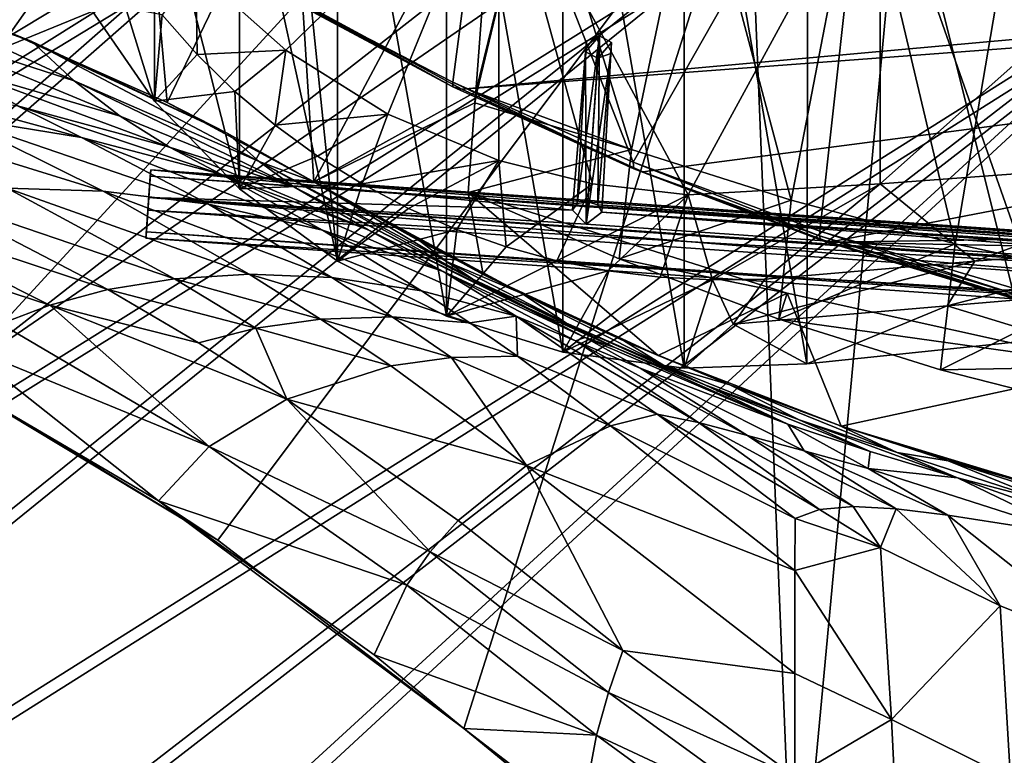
# Model space of a CAD drawing. Header units: metres. Extents: x -904 to 0, y -908 to 0.
# Tile 68 of 136: x -690 to -555, y -177 to -76. Entities that reach past the tile are written whole.
import ezdxf

# ---------------------------------------------------------------- set-up
doc = ezdxf.new("R2010")
doc.units = ezdxf.units.M

msp = doc.modelspace()

# ---------------------------------------------------------------- linework, layer by layer
at = {"layer": 'top'}
for points in [[(-582.246765, -24.173403, 1927.144531), (-548.635254, -21.523003, 1932.14856), (-548.815857, -119.390549, 1988.623535)], [(-599.289185, -25.944717, 1924.886841), (-582.246765, -24.173403, 1927.144531), (-582.486755, -122.939278, 1984.111816)], [(-582.486755, -122.939278, 1984.111816), (-582.246765, -24.173403, 1927.144531), (-548.815857, -119.390549, 1988.623535)], [(-615.870667, -27.952496, 1924.059814), (-599.289185, -25.944717, 1924.886841), (-599.292603, -123.532387, 1981.228638)], [(-599.292603, -123.532387, 1981.228638), (-599.289185, -25.944717, 1924.886841), (-582.486755, -122.939278, 1984.111816)], [(-631.825684, -30.156021, 1924.642944), (-615.870667, -27.952496, 1924.059814), (-615.893738, -121.315697, 1977.961182)], [(-615.893738, -121.315697, 1977.961182), (-615.870667, -27.952496, 1924.059814), (-599.292603, -123.532387, 1981.228638)], [(-646.723083, -32.457893, 1926.647583), (-631.825684, -30.156021, 1924.642944), (-631.843079, -116.379242, 1974.423828)], [(-631.843079, -116.379242, 1974.423828), (-631.825684, -30.156021, 1924.642944), (-615.893738, -121.315697, 1977.961182)], [(-653.473389, -43.613338, 1933.930176), (-646.723083, -32.457893, 1926.647583), (-646.729492, -108.869835, 1970.764648)], [(-646.729492, -108.869835, 1970.764648), (-646.723083, -32.457893, 1926.647583), (-631.843079, -116.379242, 1974.423828)], [(-573.211792, -37.15416, 1505.238892), (-520.168213, -33.508572, 1504.990356), (-554.391846, -112.519341, 1549.673828)], [(-570.15863, -58.565701, 661.240173), (-309.111755, -207.702347, 657.334961), (-309.819092, -35.76218, 661.837402)], [(-625.838684, -45.323685, 1506.101196), (-573.211792, -37.15416, 1505.238892), (-606.250549, -95.326286, 1536.737061)], [(-606.250549, -95.326286, 1536.737061), (-573.211792, -37.15416, 1505.238892), (-580.693237, -104.750137, 1543.907715)], [(-573.211792, -37.15416, 1505.238892), (-554.391846, -112.519341, 1549.673828), (-580.693237, -104.750137, 1543.907715)], [(-660.197449, -47.493408, 1937.437622), (-653.473389, -43.613338, 1933.930176), (-646.729492, -108.869835, 1970.764648)], [(-625.838684, -45.323685, 1506.101196), (-630.979187, -84.363945, 1528.255493), (-654.81665, -71.977325, 1518.557007)], [(-630.979187, -84.363945, 1528.255493), (-625.838684, -45.323685, 1506.101196), (-606.250549, -95.326286, 1536.737061)], [(-671.847412, -52.832878, 1944.112305), (-660.197449, -47.493408, 1937.437622), (-660.17804, -98.976768, 1967.157227)], [(-660.197449, -47.493408, 1937.437622), (-646.729492, -108.869835, 1970.764648), (-660.17804, -98.976768, 1967.157227)], [(-606.136536, -51.913334, 661.366394), (-699.573181, -124.930893, 659.502441), (-590.518311, -49.992722, 661.435425)], [(-699.573181, -124.930893, 659.502441), (-663.146606, -147.079544, 658.922424), (-590.518311, -49.992722, 661.435425)], [(-590.518311, -49.992722, 661.435425), (-663.146606, -147.079544, 658.922424), (-629.467651, -172.820374, 658.248413)], [(-629.467651, -172.820374, 658.248413), (-584.097839, -207.702347, 657.334961), (-590.518311, -49.992722, 661.435425)], [(-590.518311, -49.992722, 661.435425), (-584.097839, -207.702347, 657.334961), (-570.15863, -58.565701, 661.240173)], [(-606.136536, -51.913334, 661.366394), (-637.192749, -56.981213, 661.227844), (-699.573181, -124.930893, 659.502441)], [(-691.508057, -77.616821, 226.568298), (-694.304688, -51.566387, 221.456497), (-673.222168, -51.566269, 225.094833)], [(-670.081665, -87.140091, 232.05661), (-691.508057, -77.616821, 226.568298), (-673.222168, -51.566269, 225.094833)], [(-670.081665, -87.140091, 232.05661), (-673.222168, -51.566269, 225.094833), (-652.891602, -51.566227, 229.025223)], [(-650.000427, -97.990288, 237.975601), (-670.081665, -87.140091, 232.05661), (-652.891602, -51.566227, 229.025223)], [(-666.153809, -69.048439, 2018.337402), (-653.805725, -79.988022, 2018.618408), (-624.672058, -51.56601, 2028.267822)], [(-624.672058, -51.56601, 2028.267822), (-653.805725, -79.988022, 2018.618408), (-639.842285, -88.741081, 2019.398438)], [(-652.891602, -51.566227, 229.025223), (-625.241882, -51.566051, 235.196579), (-650.000427, -97.990288, 237.975601)], [(-625.241882, -51.566051, 235.196579), (-627.826843, -85.693954, 240.781998), (-650.000427, -97.990288, 237.975601)], [(-639.842285, -88.741081, 2019.398438), (-624.666809, -95.070076, 2020.597656), (-624.672058, -51.56601, 2028.267822)], [(-619.445923, -51.565506, 231.234299), (-627.696411, -85.774162, 240.76474), (-627.826843, -85.693954, 240.781998)], [(-627.826843, -85.693954, 240.781998), (-625.241882, -51.566051, 235.196579), (-619.445923, -51.565506, 231.234299)], [(-606.513977, -93.594833, 227.542374), (-627.696411, -85.774162, 240.76474), (-619.445923, -51.565506, 231.234299)], [(-572.431702, -51.56575, 2034.584595), (-624.672058, -51.56601, 2028.267822), (-598.748596, -99.805199, 2023.215332)], [(-624.672058, -51.56601, 2028.267822), (-611.855408, -98.296593, 2021.814209), (-598.748596, -99.805199, 2023.215332)], [(-624.666809, -95.070076, 2020.597656), (-611.855408, -98.296593, 2021.814209), (-624.672058, -51.56601, 2028.267822)], [(-597.693359, -51.565914, 217.78299), (-606.513977, -93.594833, 227.542374), (-619.445923, -51.565506, 231.234299)], [(-584.61438, -100.53476, 216.1931), (-606.513977, -93.594833, 227.542374), (-597.693359, -51.565914, 217.78299)], [(-572.431702, -51.56575, 2034.584595), (-598.748596, -99.805199, 2023.215332), (-572.460754, -98.283653, 2026.344116)], [(-575.18042, -51.565811, 206.322891), (-584.61438, -100.53476, 216.1931), (-597.693359, -51.565914, 217.78299)], [(-562.194641, -106.494125, 206.704391), (-584.61438, -100.53476, 216.1931), (-575.18042, -51.565811, 206.322891)], [(-552.826843, -51.565697, 197.137772), (-562.194641, -106.494125, 206.704391), (-575.18042, -51.565811, 206.322891)], [(-519.952271, -51.565491, 2038.379517), (-572.460754, -98.283653, 2026.344116), (-519.966614, -94.385925, 2030.828491)], [(-519.952271, -51.565491, 2038.379517), (-572.431702, -51.56575, 2034.584595), (-572.460754, -98.283653, 2026.344116)], [(-539.404663, -111.412796, 199.035706), (-562.194641, -106.494125, 206.704391), (-552.826843, -51.565697, 197.137772)], [(-681.336731, -56.008152, 1951.036011), (-671.847412, -52.832878, 1944.112305), (-671.826111, -86.944016, 1963.797729)], [(-671.847412, -52.832878, 1944.112305), (-660.17804, -98.976768, 1967.157227), (-671.826111, -86.944016, 1963.797729)], [(-681.336731, -56.008152, 1951.036011), (-671.826111, -86.944016, 1963.797729), (-681.336914, -73.076019, 1960.890259)], [(-637.192749, -56.981213, 661.227844), (-698.250366, -81.97522, 660.627258), (-699.573181, -124.930893, 659.502441)], [(-637.192749, -56.981213, 661.227844), (-667.944397, -63.67429, 661.088806), (-698.250366, -81.97522, 660.627258)], [(-570.15863, -58.565701, 661.240173), (-584.097839, -207.702347, 657.334961), (-309.111755, -207.702347, 657.334961)], [(-653.710815, -72.309532, 1606.576172), (-629.739319, -85.308647, 1606.241211), (-379.609039, -62.712627, 1606.793701)], [(-379.609039, -62.712627, 1606.793701), (-629.739319, -85.308647, 1606.241211), (-369.758789, -65.81794, 1606.712402)], [(-667.944397, -63.67429, 661.088806), (-698.311218, -71.975281, 660.949097), (-698.250366, -81.97522, 660.627258)], [(-629.739319, -85.308647, 1606.241211), (-604.935974, -96.644119, 1605.948364), (-369.758789, -65.81794, 1606.712402)], [(-369.758789, -65.81794, 1606.712402), (-604.935974, -96.644119, 1605.948364), (-579.41748, -106.263069, 1605.699219)], [(-579.41748, -106.263069, 1605.699219), (-311.90625, -102.299171, 1605.779053), (-369.758789, -65.81794, 1606.712402)], [(-706.781189, -76.455765, 409.234253), (-713.90332, -69.70594, 407.43335), (-682.79718, -84.184547, 383.199188)], [(-713.90332, -69.70594, 407.43335), (-688.608215, -78.789703, 381.493652), (-682.79718, -84.184547, 383.199188)], [(-688.608215, -78.789703, 381.493652), (-713.90332, -69.70594, 407.43335), (-713.837402, -69.726563, 221.732346)], [(-691.508057, -77.616821, 226.568298), (-688.608215, -78.789703, 381.493652), (-713.837402, -69.726563, 221.732346)], [(-666.153809, -69.048439, 2018.337402), (-670.760498, -75.160553, 1990.12854), (-665.9729, -80.574387, 1990.850586)], [(-653.805725, -79.988022, 2018.618408), (-666.153809, -69.048439, 2018.337402), (-665.9729, -80.574387, 1990.850586)], [(-630.979187, -84.363945, 1528.255493), (-630.947449, -85.001038, 1567.692261), (-654.81665, -71.977325, 1518.557007)], [(-630.947449, -85.001038, 1567.692261), (-654.772949, -72.232903, 1562.806396), (-654.81665, -71.977325, 1518.557007)], [(-653.710815, -72.309532, 1606.576172), (-654.772949, -72.232903, 1562.806396), (-630.947449, -85.001038, 1567.692261)], [(-629.739319, -85.308647, 1606.241211), (-653.710815, -72.309532, 1606.576172), (-630.947449, -85.001038, 1567.692261)], [(-671.826111, -86.944016, 1963.797729), (-670.760498, -75.160553, 1990.12854), (-681.336914, -73.076019, 1960.890259)], [(-665.9729, -80.574387, 1990.850586), (-670.760498, -75.160553, 1990.12854), (-671.826111, -86.944016, 1963.797729)], [(-682.79718, -84.184547, 383.199188), (-676.487732, -89.034195, 384.943604), (-706.781189, -76.455765, 409.234253)], [(-676.487732, -89.034195, 384.943604), (-698.969971, -82.44548, 411.105713), (-706.781189, -76.455765, 409.234253)], [(-670.081665, -87.140091, 232.05661), (-661.854492, -91.347397, 357.745209), (-691.508057, -77.616821, 226.568298)], [(-661.854492, -91.347397, 357.745209), (-688.608215, -78.789703, 381.493652), (-691.508057, -77.616821, 226.568298)], [(-682.79718, -84.184547, 383.199188), (-688.608215, -78.789703, 381.493652), (-657.457458, -95.206398, 359.191254)], [(-688.608215, -78.789703, 381.493652), (-661.854492, -91.347397, 357.745209), (-657.457458, -95.206398, 359.191254)], [(-660.810913, -85.618492, 1991.668945), (-665.9729, -80.574387, 1990.850586), (-671.826111, -86.944016, 1963.797729)], [(-653.805725, -79.988022, 2018.618408), (-665.9729, -80.574387, 1990.850586), (-660.810913, -85.618492, 1991.668945)], [(-655.303345, -90.26812, 1992.571411), (-653.805725, -79.988022, 2018.618408), (-660.810913, -85.618492, 1991.668945)], [(-639.842285, -88.741081, 2019.398438), (-653.805725, -79.988022, 2018.618408), (-655.303345, -90.26812, 1992.571411)], [(-669.759094, -93.275589, 386.704712), (-698.969971, -82.44548, 411.105713), (-676.487732, -89.034195, 384.943604)], [(-669.759094, -93.275589, 386.704712), (-690.585266, -87.585106, 413.019958), (-698.969971, -82.44548, 411.105713)], [(-699.474854, -89.081345, 442.74588), (-709.900879, -84.246231, 440.784576), (-681.800598, -91.951897, 414.950867)], [(-709.900879, -84.246231, 440.784576), (-690.585266, -87.585106, 413.019958), (-681.800598, -91.951897, 414.950867)], [(-657.457458, -95.206398, 359.191254), (-652.741638, -98.710968, 360.64389), (-682.79718, -84.184547, 383.199188)], [(-652.741638, -98.710968, 360.64389), (-676.487732, -89.034195, 384.943604), (-682.79718, -84.184547, 383.199188)], [(-606.250549, -95.326286, 1536.737061), (-606.190125, -96.241852, 1571.963257), (-630.979187, -84.363945, 1528.255493)], [(-606.190125, -96.241852, 1571.963257), (-630.947449, -85.001038, 1567.692261), (-630.979187, -84.363945, 1528.255493)], [(-671.826111, -86.944016, 1963.797729), (-660.17804, -98.976768, 1967.157227), (-660.810913, -85.618492, 1991.668945)], [(-660.17804, -98.976768, 1967.157227), (-655.303345, -90.26812, 1992.571411), (-660.810913, -85.618492, 1991.668945)], [(-650.000427, -97.990288, 237.975601), (-627.826843, -85.693954, 240.781998), (-627.940002, -87.188065, 241.026535)], [(-629.739319, -85.308647, 1606.241211), (-630.947449, -85.001038, 1567.692261), (-606.190125, -96.241852, 1571.963257)], [(-604.935974, -96.644119, 1605.948364), (-629.739319, -85.308647, 1606.241211), (-606.190125, -96.241852, 1571.963257)], [(-627.696411, -85.774162, 240.76474), (-627.940002, -87.188065, 241.026535), (-627.826843, -85.693954, 240.781998)], [(-606.513977, -93.594833, 227.542374), (-627.940002, -87.188065, 241.026535), (-627.696411, -85.774162, 240.76474)], [(-681.800598, -91.951897, 414.950867), (-690.585266, -87.585106, 413.019958), (-662.732483, -96.966431, 388.465149)], [(-690.585266, -87.585106, 413.019958), (-669.759094, -93.275589, 386.704712), (-662.732483, -96.966431, 388.465149)], [(-650.000427, -97.990288, 237.975601), (-650.000488, -97.990654, 348.25708), (-670.081665, -87.140091, 232.05661)], [(-650.000488, -97.990654, 348.25708), (-661.854492, -91.347397, 357.745209), (-670.081665, -87.140091, 232.05661)], [(-627.940002, -87.188065, 241.026535), (-628.85614, -99.448586, 243.024078), (-650.000427, -97.990288, 237.975601)], [(-628.85614, -99.448586, 243.024078), (-627.940002, -87.188065, 241.026535), (-606.513977, -93.594833, 227.542374)], [(-699.474854, -89.081345, 442.74588), (-678.850708, -99.274269, 446.655853), (-715.564514, -87.919098, 471.651886)], [(-678.850708, -99.274269, 446.655853), (-691.964844, -98.856468, 475.370453), (-715.564514, -87.919098, 471.651886)], [(-649.480347, -94.500999, 1993.545776), (-639.842285, -88.741081, 2019.398438), (-655.303345, -90.26812, 1992.571411)], [(-643.37262, -98.297325, 1994.579956), (-639.842285, -88.741081, 2019.398438), (-649.480347, -94.500999, 1993.545776)], [(-624.666809, -95.070076, 2020.597656), (-639.842285, -88.741081, 2019.398438), (-643.37262, -98.297325, 1994.579956)], [(-681.800598, -91.951897, 414.950867), (-664.415955, -101.083519, 418.807953), (-699.474854, -89.081345, 442.74588)], [(-664.415955, -101.083519, 418.807953), (-678.850708, -99.274269, 446.655853), (-699.474854, -89.081345, 442.74588)], [(-652.741638, -98.710968, 360.64389), (-669.759094, -93.275589, 386.704712), (-676.487732, -89.034195, 384.943604)], [(-649.480347, -94.500999, 1993.545776), (-655.303345, -90.26812, 1992.571411), (-660.17804, -98.976768, 1967.157227)], [(-657.457458, -95.206398, 359.191254), (-661.854492, -91.347397, 357.745209), (-650.000488, -97.990654, 348.25708)], [(-662.732483, -96.966431, 388.465149), (-648.818665, -104.630913, 391.989044), (-681.800598, -91.951897, 414.950867)], [(-648.818665, -104.630913, 391.989044), (-664.415955, -101.083519, 418.807953), (-681.800598, -91.951897, 414.950867)], [(-642.574463, -104.582138, 363.514862), (-669.759094, -93.275589, 386.704712), (-652.741638, -98.710968, 360.64389)], [(-669.759094, -93.275589, 386.704712), (-642.574463, -104.582138, 363.514862), (-662.732483, -96.966431, 388.465149)], [(-608.191833, -108.552475, 230.130722), (-628.85614, -99.448586, 243.024078), (-606.513977, -93.594833, 227.542374)], [(-608.191833, -108.552475, 230.130722), (-606.513977, -93.594833, 227.542374), (-584.61438, -100.53476, 216.1931)], [(-660.17804, -98.976768, 1967.157227), (-643.37262, -98.297325, 1994.579956), (-649.480347, -94.500999, 1993.545776)], [(-657.457458, -95.206398, 359.191254), (-650.000488, -97.990654, 348.25708), (-631.828857, -108.912361, 338.271667)], [(-631.828857, -108.912361, 338.271667), (-628.220825, -111.307091, 339.298523), (-657.457458, -95.206398, 359.191254)], [(-628.220825, -111.307091, 339.298523), (-652.741638, -98.710968, 360.64389), (-657.457458, -95.206398, 359.191254)], [(-643.37262, -98.297325, 1994.579956), (-637.007935, -101.641159, 1995.66272), (-624.666809, -95.070076, 2020.597656)], [(-637.007935, -101.641159, 1995.66272), (-630.423401, -104.515373, 1996.78186), (-624.666809, -95.070076, 2020.597656)], [(-624.666809, -95.070076, 2020.597656), (-630.423401, -104.515373, 1996.78186), (-623.655945, -106.904442, 1997.925659)], [(-611.855408, -98.296593, 2021.814209), (-624.666809, -95.070076, 2020.597656), (-623.655945, -106.904442, 1997.925659)], [(-580.693237, -104.750137, 1543.907715), (-580.734863, -105.414047, 1559.733521), (-606.250549, -95.326286, 1536.737061)], [(-580.734863, -105.414047, 1559.733521), (-606.190125, -96.241852, 1571.963257), (-606.250549, -95.326286, 1536.737061)], [(-519.966614, -94.385925, 2030.828491), (-572.460754, -98.283653, 2026.344116), (-559.487061, -108.866234, 2007.508911)], [(-530.609741, -106.548775, 2010.274536), (-519.966614, -94.385925, 2030.828491), (-559.487061, -108.866234, 2007.508911)], [(-642.574463, -104.582138, 363.514862), (-632.304504, -110.281067, 366.378967), (-662.732483, -96.966431, 388.465149)], [(-662.732483, -96.966431, 388.465149), (-632.304504, -110.281067, 366.378967), (-648.818665, -104.630913, 391.989044)], [(-580.734863, -105.414047, 1559.733521), (-580.607422, -105.857239, 1575.572754), (-606.190125, -96.241852, 1571.963257)], [(-580.607422, -105.857239, 1575.572754), (-580.309692, -106.088234, 1591.411133), (-606.190125, -96.241852, 1571.963257)], [(-606.190125, -96.241852, 1571.963257), (-580.309692, -106.088234, 1591.411133), (-604.935974, -96.644119, 1605.948364)], [(-580.309692, -106.088234, 1591.411133), (-579.41748, -106.263069, 1605.699219), (-604.935974, -96.644119, 1605.948364)], [(-660.17804, -98.976768, 1967.157227), (-646.729492, -108.869835, 1970.764648), (-643.37262, -98.297325, 1994.579956)], [(-650.000427, -97.990288, 237.975601), (-635.248657, -106.285835, 337.241669), (-650.000488, -97.990654, 348.25708)], [(-650.000488, -97.990654, 348.25708), (-635.248657, -106.285835, 337.241669), (-631.828857, -108.912361, 338.271667)], [(-626.786621, -110.682686, 245.53241), (-621.517151, -113.292892, 327.720367), (-650.000427, -97.990288, 237.975601)], [(-621.517151, -113.292892, 327.720367), (-635.248657, -106.285835, 337.241669), (-650.000427, -97.990288, 237.975601)], [(-628.85614, -99.448586, 243.024078), (-626.786621, -110.682686, 245.53241), (-650.000427, -97.990288, 237.975601)], [(-646.729492, -108.869835, 1970.764648), (-637.007935, -101.641159, 1995.66272), (-643.37262, -98.297325, 1994.579956)], [(-611.855408, -98.296593, 2021.814209), (-623.655945, -106.904442, 1997.925659), (-616.735474, -108.799606, 1999.084717)], [(-598.748596, -99.805199, 2023.215332), (-611.855408, -98.296593, 2021.814209), (-616.735474, -108.799606, 1999.084717)], [(-572.460754, -98.283653, 2026.344116), (-598.748596, -99.805199, 2023.215332), (-595.406555, -111.441788, 2002.560303)], [(-572.460754, -98.283653, 2026.344116), (-595.406555, -111.441788, 2002.560303), (-588.223694, -111.337624, 2003.683472)], [(-559.487061, -108.866234, 2007.508911), (-572.460754, -98.283653, 2026.344116), (-588.223694, -111.337624, 2003.683472)], [(-713.891357, -100.969963, 534.868774), (-703.663269, -99.514404, 504.812805), (-678.190979, -112.758087, 508.056793)], [(-703.663269, -99.514404, 504.812805), (-691.964844, -98.856468, 475.370453), (-669.075684, -111.282997, 479.030426)], [(-678.190979, -112.758087, 508.056793), (-703.663269, -99.514404, 504.812805), (-669.075684, -111.282997, 479.030426)], [(-669.075684, -111.282997, 479.030426), (-691.964844, -98.856468, 475.370453), (-658.824158, -110.656563, 450.523987)], [(-691.964844, -98.856468, 475.370453), (-678.850708, -99.274269, 446.655853), (-658.824158, -110.656563, 450.523987)], [(-658.824158, -110.656563, 450.523987), (-678.850708, -99.274269, 446.655853), (-647.512573, -111.12001, 422.643219)], [(-678.850708, -99.274269, 446.655853), (-664.415955, -101.083519, 418.807953), (-647.512573, -111.12001, 422.643219)], [(-620.571533, -115.36618, 341.313812), (-642.574463, -104.582138, 363.514862), (-652.741638, -98.710968, 360.64389)], [(-628.220825, -111.307091, 339.298523), (-620.571533, -115.36618, 341.313812), (-652.741638, -98.710968, 360.64389)], [(-628.85614, -99.448586, 243.024078), (-608.191833, -108.552475, 230.130722), (-585.16449, -113.234718, 254.221786)], [(-626.786621, -110.682686, 245.53241), (-628.85614, -99.448586, 243.024078), (-602.860229, -121.780579, 252.522476)], [(-628.85614, -99.448586, 243.024078), (-585.16449, -113.234718, 254.221786), (-602.860229, -121.780579, 252.522476)], [(-722.614502, -102.98246, 565.43512), (-713.891357, -100.969963, 534.868774), (-686.125, -114.869667, 537.516479)], [(-686.125, -114.869667, 537.516479), (-713.891357, -100.969963, 534.868774), (-678.190979, -112.758087, 508.056793)], [(-647.512573, -111.12001, 422.643219), (-664.415955, -101.083519, 418.807953), (-635.266174, -112.937775, 395.511108)], [(-664.415955, -101.083519, 418.807953), (-648.818665, -104.630913, 391.989044), (-635.266174, -112.937775, 395.511108)], [(-616.735474, -108.799606, 1999.084717), (-609.696655, -110.19175, 2000.249146), (-598.748596, -99.805199, 2023.215332)], [(-609.696655, -110.19175, 2000.249146), (-602.574768, -111.074043, 2001.4104), (-598.748596, -99.805199, 2023.215332)], [(-586.31427, -116.783852, 218.740707), (-608.191833, -108.552475, 230.130722), (-584.61438, -100.53476, 216.1931)], [(-598.748596, -99.805199, 2023.215332), (-602.574768, -111.074043, 2001.4104), (-595.406555, -111.441788, 2002.560303)], [(-586.31427, -116.783852, 218.740707), (-584.61438, -100.53476, 216.1931), (-562.194641, -106.494125, 206.704391)], [(-637.007935, -101.641159, 1995.66272), (-646.729492, -108.869835, 1970.764648), (-630.423401, -104.515373, 1996.78186)], [(-337.780426, -110.913132, 1605.550781), (-311.90625, -102.299171, 1605.779053), (-579.41748, -106.263069, 1605.699219)], [(-692.848328, -117.434547, 567.329651), (-722.614502, -102.98246, 565.43512), (-686.125, -114.869667, 537.516479)], [(-635.266174, -112.937775, 395.511108), (-648.818665, -104.630913, 391.989044), (-622.274048, -116.389595, 369.260284)], [(-648.818665, -104.630913, 391.989044), (-632.304504, -110.281067, 366.378967), (-622.274048, -116.389595, 369.260284)], [(-646.729492, -108.869835, 1970.764648), (-631.843079, -116.379242, 1974.423828), (-630.423401, -104.515373, 1996.78186)], [(-612.861938, -119.315041, 343.322388), (-642.574463, -104.582138, 363.514862), (-620.571533, -115.36618, 341.313812)], [(-612.861938, -119.315041, 343.322388), (-632.304504, -110.281067, 366.378967), (-642.574463, -104.582138, 363.514862)], [(-630.423401, -104.515373, 1996.78186), (-631.843079, -116.379242, 1974.423828), (-623.655945, -106.904442, 1997.925659)], [(-554.430054, -113.264557, 1564.06543), (-580.734863, -105.414047, 1559.733521), (-580.693237, -104.750137, 1543.907715)], [(-554.391846, -112.519341, 1549.673828), (-554.430054, -113.264557, 1564.06543), (-580.693237, -104.750137, 1543.907715)], [(-631.828857, -108.912361, 338.271667), (-635.248657, -106.285835, 337.241669), (-621.517151, -113.292892, 327.720367)], [(-564.17395, -123.742378, 209.307495), (-586.31427, -116.783852, 218.740707), (-562.194641, -106.494125, 206.704391)], [(-554.430054, -113.264557, 1564.06543), (-554.317078, -113.759109, 1578.473877), (-580.734863, -105.414047, 1559.733521)], [(-554.317078, -113.759109, 1578.473877), (-580.607422, -105.857239, 1575.572754), (-580.734863, -105.414047, 1559.733521)], [(-554.317078, -113.759109, 1578.473877), (-554.051697, -114.009331, 1592.883423), (-580.607422, -105.857239, 1575.572754)], [(-554.051697, -114.009331, 1592.883423), (-580.309692, -106.088234, 1591.411133), (-580.607422, -105.857239, 1575.572754)], [(-554.051697, -114.009331, 1592.883423), (-579.41748, -106.263069, 1605.699219), (-580.309692, -106.088234, 1591.411133)], [(-553.300842, -114.12072, 1605.495239), (-337.780426, -110.913132, 1605.550781), (-579.41748, -106.263069, 1605.699219)], [(-553.300842, -114.12072, 1605.495239), (-579.41748, -106.263069, 1605.699219), (-554.051697, -114.009331, 1592.883423)], [(-564.17395, -123.742378, 209.307495), (-562.194641, -106.494125, 206.704391), (-539.404663, -111.412796, 199.035706)], [(-623.655945, -106.904442, 1997.925659), (-631.843079, -116.379242, 1974.423828), (-616.735474, -108.799606, 1999.084717)], [(-530.609741, -106.548775, 2010.274536), (-563.256653, -114.994781, 1996.957886), (-533.799988, -112.458336, 2000.046265)], [(-559.487061, -108.866234, 2007.508911), (-563.256653, -114.994781, 1996.957886), (-530.609741, -106.548775, 2010.274536)], [(-631.843079, -116.379242, 1974.423828), (-609.696655, -110.19175, 2000.249146), (-616.735474, -108.799606, 1999.084717)], [(-621.517151, -113.292892, 327.720367), (-615.38092, -117.374229, 329.360474), (-631.828857, -108.912361, 338.271667)], [(-615.38092, -117.374229, 329.360474), (-628.220825, -111.307091, 339.298523), (-631.828857, -108.912361, 338.271667)], [(-608.191833, -108.552475, 230.130722), (-586.31427, -116.783852, 218.740707), (-585.16449, -113.234718, 254.221786)], [(-588.223694, -111.337624, 2003.683472), (-592.554504, -117.468033, 1992.686523), (-559.487061, -108.866234, 2007.508911)], [(-592.554504, -117.468033, 1992.686523), (-563.256653, -114.994781, 1996.957886), (-559.487061, -108.866234, 2007.508911)], [(-622.274048, -116.389595, 369.260284), (-632.304504, -110.281067, 366.378967), (-614.156555, -119.756935, 357.028595)], [(-632.304504, -110.281067, 366.378967), (-612.861938, -119.315041, 343.322388), (-614.156555, -119.756935, 357.028595)], [(-631.843079, -116.379242, 1974.423828), (-615.893738, -121.315697, 1977.961182), (-609.696655, -110.19175, 2000.249146)], [(-615.893738, -121.315697, 1977.961182), (-602.574768, -111.074043, 2001.4104), (-609.696655, -110.19175, 2000.249146)], [(-669.075684, -111.282997, 479.030426), (-657.92981, -118.039436, 480.833405), (-678.190979, -112.758087, 508.056793)], [(-658.824158, -110.656563, 450.523987), (-649.05835, -116.782669, 452.437958), (-669.075684, -111.282997, 479.030426)], [(-649.05835, -116.782669, 452.437958), (-657.92981, -118.039436, 480.833405), (-669.075684, -111.282997, 479.030426)], [(-647.512573, -111.12001, 422.643219), (-639.257019, -116.47039, 424.549255), (-658.824158, -110.656563, 450.523987)], [(-639.257019, -116.47039, 424.549255), (-649.05835, -116.782669, 452.437958), (-658.824158, -110.656563, 450.523987)], [(-635.266174, -112.937775, 395.511108), (-628.634644, -117.328247, 397.269226), (-647.512573, -111.12001, 422.643219)], [(-628.634644, -117.328247, 397.269226), (-639.257019, -116.47039, 424.549255), (-647.512573, -111.12001, 422.643219)], [(-620.571533, -115.36618, 341.313812), (-628.220825, -111.307091, 339.298523), (-608.78363, -120.693016, 330.97641)], [(-628.220825, -111.307091, 339.298523), (-615.38092, -117.374229, 329.360474), (-608.78363, -120.693016, 330.97641)], [(-602.860229, -121.780579, 252.522476), (-607.443481, -119.801796, 318.643555), (-626.786621, -110.682686, 245.53241)], [(-607.443481, -119.801796, 318.643555), (-621.517151, -113.292892, 327.720367), (-626.786621, -110.682686, 245.53241)], [(-602.574768, -111.074043, 2001.4104), (-615.893738, -121.315697, 1977.961182), (-595.406555, -111.441788, 2002.560303)], [(-595.406555, -111.441788, 2002.560303), (-615.893738, -121.315697, 1977.961182), (-599.292603, -123.532387, 1981.228638)], [(-595.406555, -111.441788, 2002.560303), (-599.292603, -123.532387, 1981.228638), (-592.554504, -117.468033, 1992.686523)], [(-588.223694, -111.337624, 2003.683472), (-595.406555, -111.441788, 2002.560303), (-592.554504, -117.468033, 1992.686523)], [(-541.111755, -129.610855, 201.479248), (-564.17395, -123.742378, 209.307495), (-539.404663, -111.412796, 199.035706)], [(-678.190979, -112.758087, 508.056793), (-665.804688, -120.03463, 509.647522), (-686.125, -114.869667, 537.516479)], [(-657.92981, -118.039436, 480.833405), (-665.804688, -120.03463, 509.647522), (-678.190979, -112.758087, 508.056793)], [(-635.266174, -112.937775, 395.511108), (-622.274048, -116.389595, 369.260284), (-628.634644, -117.328247, 397.269226)], [(-602.860229, -121.780579, 252.522476), (-585.16449, -113.234718, 254.221786), (-577.790833, -131.438873, 258.708527)], [(-585.16449, -113.234718, 254.221786), (-586.31427, -116.783852, 218.740707), (-539.974182, -123.297417, 262.510101)], [(-585.16449, -113.234718, 254.221786), (-539.974182, -123.297417, 262.510101), (-577.790833, -131.438873, 258.708527)], [(-563.256653, -114.994781, 1996.957886), (-548.815857, -119.390549, 1988.623535), (-533.799988, -112.458336, 2000.046265)], [(-607.443481, -119.801796, 318.643555), (-602.108215, -123.091881, 319.912842), (-621.517151, -113.292892, 327.720367)], [(-602.108215, -123.091881, 319.912842), (-615.38092, -117.374229, 329.360474), (-621.517151, -113.292892, 327.720367)], [(-692.848328, -117.434547, 567.329651), (-686.125, -114.869667, 537.516479), (-664.326416, -134.21666, 569.149597)], [(-665.804688, -120.03463, 509.647522), (-653.673157, -127.735252, 511.214691), (-686.125, -114.869667, 537.516479)], [(-686.125, -114.869667, 537.516479), (-653.673157, -127.735252, 511.214691), (-664.326416, -134.21666, 569.149597)], [(-608.78363, -120.693016, 330.97641), (-612.861938, -119.315041, 343.322388), (-620.571533, -115.36618, 341.313812)], [(-592.554504, -117.468033, 1992.686523), (-582.486755, -122.939278, 1984.111816), (-563.256653, -114.994781, 1996.957886)], [(-582.486755, -122.939278, 1984.111816), (-548.815857, -119.390549, 1988.623535), (-563.256653, -114.994781, 1996.957886)], [(-649.05835, -116.782669, 452.437958), (-639.469543, -123.191597, 454.336243), (-657.92981, -118.039436, 480.833405)], [(-639.257019, -116.47039, 424.549255), (-631.140137, -122.037369, 426.44574), (-649.05835, -116.782669, 452.437958)], [(-631.140137, -122.037369, 426.44574), (-639.469543, -123.191597, 454.336243), (-649.05835, -116.782669, 452.437958)], [(-628.634644, -117.328247, 397.269226), (-622.104248, -121.87397, 399.024231), (-639.257019, -116.47039, 424.549255)], [(-622.104248, -121.87397, 399.024231), (-631.140137, -122.037369, 426.44574), (-639.257019, -116.47039, 424.549255)], [(-622.274048, -116.389595, 369.260284), (-622.104248, -121.87397, 399.024231), (-628.634644, -117.328247, 397.269226)], [(-614.156555, -119.756935, 357.028595), (-597.304688, -130.963715, 361.993378), (-622.274048, -116.389595, 369.260284)], [(-597.304688, -130.963715, 361.993378), (-602.984314, -129.813568, 375.061127), (-622.274048, -116.389595, 369.260284)], [(-622.274048, -116.389595, 369.260284), (-602.984314, -129.813568, 375.061127), (-622.104248, -121.87397, 399.024231)], [(-586.31427, -116.783852, 218.740707), (-564.17395, -123.742378, 209.307495), (-539.974182, -123.297417, 262.510101)], [(-664.326416, -134.21666, 569.149597), (-698.339539, -120.294052, 597.428589), (-692.848328, -117.434547, 567.329651)], [(-657.92981, -118.039436, 480.833405), (-653.673157, -127.735252, 511.214691), (-665.804688, -120.03463, 509.647522)], [(-639.469543, -123.191597, 454.336243), (-653.673157, -127.735252, 511.214691), (-657.92981, -118.039436, 480.833405)], [(-608.78363, -120.693016, 330.97641), (-615.38092, -117.374229, 329.360474), (-596.436768, -125.784904, 321.172089)], [(-615.38092, -117.374229, 329.360474), (-602.108215, -123.091881, 319.912842), (-596.436768, -125.784904, 321.172089)], [(-599.292603, -123.532387, 1981.228638), (-582.486755, -122.939278, 1984.111816), (-592.554504, -117.468033, 1992.686523)], [(-614.156555, -119.756935, 357.028595), (-612.861938, -119.315041, 343.322388), (-605.297119, -123.523201, 345.346222)], [(-605.297119, -123.523201, 345.346222), (-590.617188, -132.716324, 349.436768), (-614.156555, -119.756935, 357.028595)], [(-590.617188, -132.716324, 349.436768), (-597.304688, -130.963715, 361.993378), (-614.156555, -119.756935, 357.028595)], [(-612.861938, -119.315041, 343.322388), (-585.11084, -131.192886, 323.690186), (-605.297119, -123.523201, 345.346222)], [(-585.11084, -131.192886, 323.690186), (-612.861938, -119.315041, 343.322388), (-608.78363, -120.693016, 330.97641)], [(-607.443481, -119.801796, 318.643555), (-593.020996, -125.802505, 310.012787), (-602.108215, -123.091881, 319.912842)], [(-602.860229, -121.780579, 252.522476), (-593.020996, -125.802505, 310.012787), (-607.443481, -119.801796, 318.643555)], [(-671.265503, -141.673218, 627.740967), (-702.585693, -123.329681, 627.740967), (-698.339539, -120.294052, 597.428589)], [(-671.265503, -141.673218, 627.740967), (-698.339539, -120.294052, 597.428589), (-664.326416, -134.21666, 569.149597)], [(-596.436768, -125.784904, 321.172089), (-585.11084, -131.192886, 323.690186), (-608.78363, -120.693016, 330.97641)], [(-631.140137, -122.037369, 426.44574), (-620.856812, -136.832703, 458.078735), (-639.469543, -123.191597, 454.336243)], [(-622.104248, -121.87397, 399.024231), (-609.359802, -131.420776, 402.52121), (-631.140137, -122.037369, 426.44574)], [(-609.359802, -131.420776, 402.52121), (-620.856812, -136.832703, 458.078735), (-631.140137, -122.037369, 426.44574)], [(-602.984314, -129.813568, 375.061127), (-609.359802, -131.420776, 402.52121), (-622.104248, -121.87397, 399.024231)], [(-577.790833, -131.438873, 258.708527), (-578.249451, -131.279343, 301.835968), (-602.860229, -121.780579, 252.522476)], [(-578.249451, -131.279343, 301.835968), (-593.020996, -125.802505, 310.012787), (-602.860229, -121.780579, 252.522476)], [(-699.573181, -124.930893, 659.502441), (-702.585693, -123.329681, 627.740967), (-663.146606, -147.079544, 658.922424)], [(-702.585693, -123.329681, 627.740967), (-671.265503, -141.673218, 627.740967), (-663.146606, -147.079544, 658.922424)], [(-620.856812, -136.832703, 458.078735), (-653.673157, -127.735252, 511.214691), (-639.469543, -123.191597, 454.336243)], [(-605.297119, -123.523201, 345.346222), (-585.11084, -131.192886, 323.690186), (-582.875244, -134.845444, 337.476624)], [(-590.617188, -132.716324, 349.436768), (-605.297119, -123.523201, 345.346222), (-582.875244, -134.845444, 337.476624)], [(-593.020996, -125.802505, 310.012787), (-583.542358, -130.594498, 311.931519), (-602.108215, -123.091881, 319.912842)], [(-602.108215, -123.091881, 319.912842), (-583.542358, -130.594498, 311.931519), (-596.436768, -125.784904, 321.172089)], [(-577.790833, -131.438873, 258.708527), (-539.974182, -123.297417, 262.510101), (-552.023254, -139.421677, 263.891205)], [(-539.974182, -123.297417, 262.510101), (-564.17395, -123.742378, 209.307495), (-541.111755, -129.610855, 201.479248)], [(-583.542358, -130.594498, 311.931519), (-573.837891, -134.941391, 313.850159), (-596.436768, -125.784904, 321.172089)], [(-596.436768, -125.784904, 321.172089), (-573.837891, -134.941391, 313.850159), (-585.11084, -131.192886, 323.690186)], [(-583.542358, -130.594498, 311.931519), (-593.020996, -125.802505, 310.012787), (-570.124023, -135.070999, 303.28363)], [(-593.020996, -125.802505, 310.012787), (-578.249451, -131.279343, 301.835968), (-570.124023, -135.070999, 303.28363)], [(-653.673157, -127.735252, 511.214691), (-634.043091, -148.667786, 542.536072), (-664.326416, -134.21666, 569.149597)], [(-653.673157, -127.735252, 511.214691), (-620.856812, -136.832703, 458.078735), (-630.236084, -144.366135, 514.270203)], [(-653.673157, -127.735252, 511.214691), (-630.236084, -144.366135, 514.270203), (-634.043091, -148.667786, 542.536072)], [(-609.359802, -131.420776, 402.52121), (-602.984314, -129.813568, 375.061127), (-584.100098, -144.099457, 380.917175)], [(-584.100098, -144.099457, 380.917175), (-602.984314, -129.813568, 375.061127), (-580.753479, -142.869049, 367.025482)], [(-602.984314, -129.813568, 375.061127), (-597.304688, -130.963715, 361.993378), (-580.753479, -142.869049, 367.025482)], [(-570.124023, -135.070999, 303.28363), (-561.843201, -138.523758, 304.738495), (-583.542358, -130.594498, 311.931519)], [(-561.843201, -138.523758, 304.738495), (-573.837891, -134.941391, 313.850159), (-583.542358, -130.594498, 311.931519)], [(-620.856812, -136.832703, 458.078735), (-609.359802, -131.420776, 402.52121), (-584.122314, -151.214691, 409.540894)], [(-584.122314, -151.214691, 409.540894), (-609.359802, -131.420776, 402.52121), (-584.100098, -144.099457, 380.917175)], [(-580.753479, -142.869049, 367.025482), (-597.304688, -130.963715, 361.993378), (-576.146545, -142.47287, 353.579407)], [(-597.304688, -130.963715, 361.993378), (-590.617188, -132.716324, 349.436768), (-576.146545, -142.47287, 353.579407)], [(-573.837891, -134.941391, 313.850159), (-574.105713, -137.239517, 326.225525), (-585.11084, -131.192886, 323.690186)], [(-585.11084, -131.192886, 323.690186), (-574.105713, -137.239517, 326.225525), (-582.875244, -134.845444, 337.476624)], [(-570.124023, -135.070999, 303.28363), (-578.249451, -131.279343, 301.835968), (-563.126648, -136.215088, 294.121613)], [(-563.126648, -136.215088, 294.121613), (-578.249451, -131.279343, 301.835968), (-577.790833, -131.438873, 258.708527)], [(-547.658203, -140.587769, 286.883636), (-577.790833, -131.438873, 258.708527), (-552.023254, -139.421677, 263.891205)], [(-547.658203, -140.587769, 286.883636), (-563.126648, -136.215088, 294.121613), (-577.790833, -131.438873, 258.708527)], [(-576.146545, -142.47287, 353.579407), (-590.617188, -132.716324, 349.436768), (-570.279907, -142.780502, 340.782104)], [(-590.617188, -132.716324, 349.436768), (-582.875244, -134.845444, 337.476624), (-570.279907, -142.780502, 340.782104)], [(-637.238647, -153.212677, 570.882935), (-671.265503, -141.673218, 627.740967), (-664.326416, -134.21666, 569.149597)], [(-664.326416, -134.21666, 569.149597), (-634.043091, -148.667786, 542.536072), (-637.238647, -153.212677, 570.882935)], [(-570.279907, -142.780502, 340.782104), (-582.875244, -134.845444, 337.476624), (-563.186096, -143.6409, 328.786133)], [(-582.875244, -134.845444, 337.476624), (-574.105713, -137.239517, 326.225525), (-563.186096, -143.6409, 328.786133)], [(-573.837891, -134.941391, 313.850159), (-561.843201, -138.523758, 304.738495), (-574.105713, -137.239517, 326.225525)], [(-563.126648, -136.215088, 294.121613), (-549.1828, -141.859467, 296.390076), (-570.124023, -135.070999, 303.28363)], [(-549.1828, -141.859467, 296.390076), (-561.843201, -138.523758, 304.738495), (-570.124023, -135.070999, 303.28363)], [(-620.856812, -136.832703, 458.078735), (-607.668091, -162.161316, 517.240845), (-630.236084, -144.366135, 514.270203)], [(-607.668091, -162.161316, 517.240845), (-620.856812, -136.832703, 458.078735), (-584.135437, -165.334106, 465.538879)], [(-584.135437, -165.334106, 465.538879), (-620.856812, -136.832703, 458.078735), (-584.122314, -151.214691, 409.540894)], [(-563.186096, -143.6409, 328.786133), (-574.105713, -137.239517, 326.225525), (-545.620605, -146.385208, 307.643341)], [(-574.105713, -137.239517, 326.225525), (-561.843201, -138.523758, 304.738495), (-545.620605, -146.385208, 307.643341)], [(-547.658203, -140.587769, 286.883636), (-535.920593, -144.884628, 288.835999), (-563.126648, -136.215088, 294.121613)], [(-535.920593, -144.884628, 288.835999), (-549.1828, -141.859467, 296.390076), (-563.126648, -136.215088, 294.121613)], [(-545.620605, -146.385208, 307.643341), (-561.843201, -138.523758, 304.738495), (-535.35321, -147.961548, 298.649811)], [(-561.843201, -138.523758, 304.738495), (-549.1828, -141.859467, 296.390076), (-535.35321, -147.961548, 298.649811)], [(-641.753601, -162.767349, 627.740967), (-671.265503, -141.673218, 627.740967), (-637.238647, -153.212677, 570.882935)], [(-663.146606, -147.079544, 658.922424), (-671.265503, -141.673218, 627.740967), (-629.467651, -172.820374, 658.248413)], [(-671.265503, -141.673218, 627.740967), (-641.753601, -162.767349, 627.740967), (-629.467651, -172.820374, 658.248413)], [(-572.426941, -148.044662, 367.958038), (-584.100098, -144.099457, 380.917175), (-580.753479, -142.869049, 367.025482)], [(-580.753479, -142.869049, 367.025482), (-576.146545, -142.47287, 353.579407), (-572.426941, -148.044662, 367.958038)], [(-576.146545, -142.47287, 353.579407), (-570.279907, -142.780502, 340.782104), (-572.426941, -148.044662, 367.958038)], [(-572.426941, -148.044662, 367.958038), (-570.279907, -142.780502, 340.782104), (-556.010681, -156.054871, 365.60202)], [(-570.279907, -142.780502, 340.782104), (-563.186096, -143.6409, 328.786133), (-556.010681, -156.054871, 365.60202)], [(-584.122314, -151.214691, 409.540894), (-584.100098, -144.099457, 380.917175), (-572.426941, -148.044662, 367.958038)], [(-556.010681, -156.054871, 365.60202), (-563.186096, -143.6409, 328.786133), (-539.008423, -162.858704, 363.571381)], [(-563.186096, -143.6409, 328.786133), (-545.620605, -146.385208, 307.643341), (-539.008423, -162.858704, 363.571381)], [(-630.236084, -144.366135, 514.270203), (-607.668091, -162.161316, 517.240845), (-634.043091, -148.667786, 542.536072)], [(-570.910645, -171.591873, 457.90506), (-584.122314, -151.214691, 409.540894), (-572.426941, -148.044662, 367.958038)], [(-572.426941, -148.044662, 367.958038), (-556.010681, -156.054871, 365.60202), (-570.910645, -171.591873, 457.90506)], [(-634.043091, -148.667786, 542.536072), (-609.64032, -167.89682, 544.911438), (-637.238647, -153.212677, 570.882935)], [(-607.668091, -162.161316, 517.240845), (-609.64032, -167.89682, 544.911438), (-634.043091, -148.667786, 542.536072)], [(-570.910645, -171.591873, 457.90506), (-584.135437, -165.334106, 465.538879), (-584.122314, -151.214691, 409.540894)], [(-611.306091, -173.768661, 572.546082), (-641.753601, -162.767349, 627.740967), (-637.238647, -153.212677, 570.882935)], [(-637.238647, -153.212677, 570.882935), (-609.64032, -167.89682, 544.911438), (-611.306091, -173.768661, 572.546082)], [(-556.010681, -156.054871, 365.60202), (-554.612061, -179.684158, 455.527649), (-570.910645, -171.591873, 457.90506)], [(-554.612061, -179.684158, 455.527649), (-556.010681, -156.054871, 365.60202), (-539.008423, -162.858704, 363.571381)], [(-629.467896, -172.820663, 627.740967), (-641.753601, -162.767349, 627.740967), (-611.306091, -173.768661, 572.546082)], [(-629.467651, -172.820374, 658.248413), (-641.753601, -162.767349, 627.740967), (-629.467896, -172.820663, 627.740967)], [(-609.64032, -167.89682, 544.911438), (-607.668091, -162.161316, 517.240845), (-584.149536, -179.400757, 520.315796)], [(-584.149536, -179.400757, 520.315796), (-607.668091, -162.161316, 517.240845), (-584.135437, -165.334106, 465.538879)], [(-584.149536, -179.400757, 520.315796), (-584.135437, -165.334106, 465.538879), (-570.910645, -171.591873, 457.90506)], [(-611.306091, -173.768661, 572.546082), (-609.64032, -167.89682, 544.911438), (-584.156982, -186.453262, 547.38147)], [(-584.156982, -186.453262, 547.38147), (-609.64032, -167.89682, 544.911438), (-584.149536, -179.400757, 520.315796)], [(-569.708801, -195.64949, 547.720032), (-584.149536, -179.400757, 520.315796), (-570.910645, -171.591873, 457.90506)], [(-570.910645, -171.591873, 457.90506), (-554.612061, -179.684158, 455.527649), (-569.708801, -195.64949, 547.720032)], [(-629.467651, -172.820374, 658.248413), (-629.467896, -172.820663, 627.740967), (-613.554382, -185.912811, 627.740967)], [(-613.554382, -185.912811, 627.740967), (-629.467896, -172.820663, 627.740967), (-611.306091, -173.768661, 572.546082)], [(-584.097839, -207.702347, 657.334961), (-629.467651, -172.820374, 658.248413), (-584.097839, -207.702347, 656.873169)], [(-629.467651, -172.820374, 658.248413), (-613.554382, -185.912811, 627.740967), (-584.097839, -207.702347, 656.873169)], [(-613.554382, -185.912811, 627.740967), (-611.306091, -173.768661, 572.546082), (-584.164734, -193.534592, 574.283997)], [(-584.164734, -193.534592, 574.283997), (-611.306091, -173.768661, 572.546082), (-584.156982, -186.453262, 547.38147)]]:
    msp.add_3dface(points, dxfattribs=at)
at = {"layer": 'top0123412'}
for points in [[(-612.680054, -78.680672, 1600.752319), (-613.918884, -100.959908, 1627.986816), (-610.898804, -78.037315, 1601.395142)], [(-613.918884, -100.959908, 1627.986816), (-612.486877, -100.747734, 1628.526367), (-610.898804, -78.037315, 1601.395142)], [(-612.786926, -80.20903, 1599.466675), (-610.898804, -78.037315, 1601.395142), (-611.112549, -81.094025, 1598.823975)], [(-612.786926, -80.20903, 1599.466675), (-612.680054, -78.680672, 1600.752319), (-610.898804, -78.037315, 1601.395142)], [(-610.898804, -78.037315, 1601.395142), (-612.486877, -100.747734, 1628.526367), (-611.098206, -101.157028, 1627.986938)], [(-610.898804, -78.037315, 1601.395142), (-609.224426, -78.922318, 1600.752319), (-611.112549, -81.094025, 1598.823975)], [(-609.224426, -78.922318, 1600.752319), (-610.898804, -78.037315, 1601.395142), (-611.098206, -101.157028, 1627.986938)], [(-612.786926, -80.20903, 1599.466675), (-614.570129, -101.86895, 1626.921143), (-612.680054, -78.680672, 1600.752319)], [(-614.570129, -101.86895, 1626.921143), (-613.918884, -100.959908, 1627.986816), (-612.680054, -78.680672, 1600.752319)], [(-611.112549, -81.094025, 1598.823975), (-609.224426, -78.922318, 1600.752319), (-609.331299, -80.450668, 1599.466675)], [(-609.224426, -78.922318, 1600.752319), (-611.098206, -101.157028, 1627.986938), (-610.579895, -102.147957, 1626.921021)], [(-609.331299, -80.450668, 1599.466675), (-609.224426, -78.922318, 1600.752319), (-610.579895, -102.147957, 1626.921021)], [(-612.700623, -103.804451, 1625.9552), (-614.570129, -101.86895, 1626.921143), (-612.786926, -80.20903, 1599.466675)], [(-611.112549, -81.094025, 1598.823975), (-612.700623, -103.804451, 1625.9552), (-612.786926, -80.20903, 1599.466675)], [(-611.112549, -81.094025, 1598.823975), (-609.331299, -80.450668, 1599.466675), (-612.700623, -103.804451, 1625.9552)], [(-609.331299, -80.450668, 1599.466675), (-610.579895, -102.147957, 1626.921021), (-612.700623, -103.804451, 1625.9552)], [(-672.325317, -96.34214, 1629.041138), (-614.570129, -101.86895, 1626.921143), (-672.592468, -100.163025, 1625.827271)], [(-672.385864, -97.20826, 1633.96521), (-672.325317, -96.34214, 1629.041138), (-672.592468, -100.163025, 1625.827271)], [(-273.299683, -124.244728, 1629.041138), (-672.325317, -96.34214, 1629.041138), (-672.385864, -97.20826, 1633.96521)], [(-612.486877, -100.747734, 1628.526367), (-613.918884, -100.959908, 1627.986816), (-672.325317, -96.34214, 1629.041138)], [(-613.918884, -100.959908, 1627.986816), (-614.570129, -101.86895, 1626.921143), (-672.325317, -96.34214, 1629.041138)], [(-672.325317, -96.34214, 1629.041138), (-273.299683, -124.244728, 1629.041138), (-612.486877, -100.747734, 1628.526367)], [(-273.36026, -125.110855, 1633.96521), (-672.385864, -97.20826, 1633.96521), (-672.713623, -101.895279, 1635.675293)], [(-672.713623, -101.895279, 1635.675293), (-672.385864, -97.20826, 1633.96521), (-672.592468, -100.163025, 1625.827271)], [(-273.36026, -125.110855, 1633.96521), (-273.299683, -124.244728, 1629.041138), (-672.385864, -97.20826, 1633.96521)], [(-672.920227, -104.850044, 1627.537354), (-672.592468, -100.163025, 1625.827271), (-273.894623, -132.75264, 1627.537354)], [(-672.713623, -101.895279, 1635.675293), (-672.592468, -100.163025, 1625.827271), (-672.920227, -104.850044, 1627.537354)], [(-672.592468, -100.163025, 1625.827271), (-273.566864, -128.065613, 1625.827271), (-273.894623, -132.75264, 1627.537354)], [(-614.570129, -101.86895, 1626.921143), (-612.700623, -103.804451, 1625.9552), (-672.592468, -100.163025, 1625.827271)], [(-672.592468, -100.163025, 1625.827271), (-612.700623, -103.804451, 1625.9552), (-333.38266, -123.336266, 1625.9552)], [(-672.592468, -100.163025, 1625.827271), (-333.38266, -123.336266, 1625.9552), (-273.566864, -128.065613, 1625.827271)], [(-273.299683, -124.244728, 1629.041138), (-333.168915, -120.279549, 1628.526367), (-612.486877, -100.747734, 1628.526367)], [(-612.486877, -100.747734, 1628.526367), (-333.168915, -120.279549, 1628.526367), (-611.098206, -101.157028, 1627.986938)], [(-273.687988, -129.797867, 1635.675293), (-672.713623, -101.895279, 1635.675293), (-672.980774, -105.716171, 1632.461426)], [(-672.980774, -105.716171, 1632.461426), (-672.713623, -101.895279, 1635.675293), (-672.920227, -104.850044, 1627.537354)], [(-273.687988, -129.797867, 1635.675293), (-273.36026, -125.110855, 1633.96521), (-672.713623, -101.895279, 1635.675293)], [(-612.700623, -103.804451, 1625.9552), (-610.579895, -102.147957, 1626.921021), (-333.38266, -123.336266, 1625.9552)], [(-333.168915, -120.279549, 1628.526367), (-334.600922, -120.491714, 1627.986816), (-611.098206, -101.157028, 1627.986938)], [(-611.098206, -101.157028, 1627.986938), (-334.600922, -120.491714, 1627.986816), (-610.579895, -102.147957, 1626.921021)], [(-333.38266, -123.336266, 1625.9552), (-610.579895, -102.147957, 1626.921021), (-335.252167, -121.400764, 1626.921143)], [(-610.579895, -102.147957, 1626.921021), (-334.600922, -120.491714, 1627.986816), (-335.252167, -121.400764, 1626.921143)], [(-672.980774, -105.716171, 1632.461426), (-672.920227, -104.850044, 1627.537354), (-273.95517, -133.618759, 1632.461426)], [(-672.920227, -104.850044, 1627.537354), (-273.894623, -132.75264, 1627.537354), (-273.95517, -133.618759, 1632.461426)], [(-273.95517, -133.618759, 1632.461426), (-273.687988, -129.797867, 1635.675293), (-672.980774, -105.716171, 1632.461426)]]:
    msp.add_3dface(points, dxfattribs=at)
at = {"layer": 'top0123458'}
for points in [[(-733.906982, -62.472473, 123.845367), (-666.961548, -66.560753, 123.738312), (-839.567505, -174.543259, 120.91069)], [(-735.815308, -64.683243, 126.788506), (-837.339233, -172.181793, 123.973557), (-667.033875, -68.613251, 126.685593)], [(-839.567505, -174.543259, 120.91069), (-666.961548, -66.560753, 123.738312), (-841.835022, -219.950729, 119.721657)], [(-666.961548, -66.560753, 123.738312), (-599.944275, -69.05455, 123.673012), (-841.835022, -219.950729, 119.721657)], [(-837.339233, -172.181793, 123.973557), (-839.588257, -220.131897, 122.717934), (-667.033875, -68.613251, 126.685593)], [(-667.033875, -68.613251, 126.685593), (-839.588257, -220.131897, 122.717934), (-600.154419, -70.951744, 126.624359)], [(-532.85614, -69.952972, 123.649483), (-845.314697, -356.196716, 116.153923), (-844.710205, -310.88327, 117.3405)], [(-845.314697, -356.196716, 116.153923), (-532.85614, -69.952972, 123.649483), (-452.00235, -701.143799, 107.12117)], [(-843.550476, -265.429565, 118.530746), (-532.85614, -69.952972, 123.649483), (-844.710205, -310.88327, 117.3405)], [(-841.835022, -219.950729, 119.721657), (-599.944275, -69.05455, 123.673012), (-843.550476, -265.429565, 118.530746)], [(-599.944275, -69.05455, 123.673012), (-532.85614, -69.952972, 123.649483), (-843.550476, -265.429565, 118.530746)], [(-839.588257, -220.131897, 122.717934), (-841.194275, -266.083832, 121.514641), (-600.154419, -70.951744, 126.624359)], [(-600.154419, -70.951744, 126.624359), (-841.194275, -266.083832, 121.514641), (-533.121887, -71.79866, 126.60218)], [(-533.121887, -71.79866, 126.60218), (-842.252869, -311.222351, 120.332649), (-842.808655, -357.886719, 119.110703)], [(-533.121887, -71.79866, 126.60218), (-842.808655, -357.886719, 119.110703), (-452.00235, -703.006531, 110.073418)], [(-841.194275, -266.083832, 121.514641), (-842.252869, -311.222351, 120.332649), (-533.121887, -71.79866, 126.60218)]]:
    msp.add_3dface(points, dxfattribs=at)

doc.saveas('drawing.dxf')
